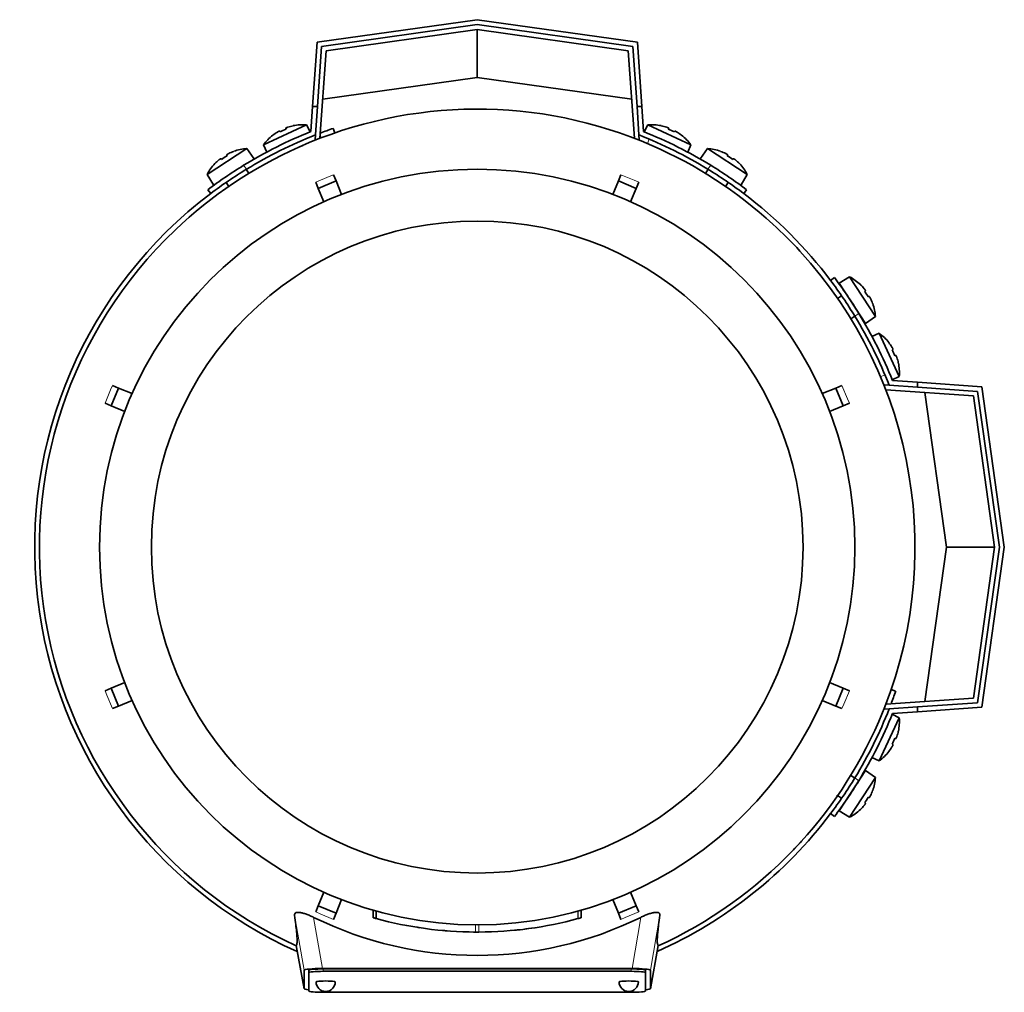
# Model space of a CAD drawing. Header units: millimetres. Extents: x 166 to 773, y -3147 to 2158.
# Tile 1 of 21: x 167 to 372, y -3147 to -2945. Entities that reach past the tile are written whole.
import ezdxf

# ---------------------------------------------------------------- set-up
doc = ezdxf.new("R2010")
doc.units = ezdxf.units.MM
for name, color, linetype in [('LOW_134-15', 7, 'Continuous'), ('M5X8_UNI7687', 7, 'Continuous'), ('VSI134_DIFFUSORE', 7, 'Continuous'), ('VSI134_FILTRO_A', 7, 'Continuous'), ('VSI134_FILTRO_B', 7, 'Continuous'), ('VSI134_TERMINALE', 7, 'Continuous'), ('VSI134_TESTATA', 7, 'Continuous')]:
    doc.layers.add(name, color=color, linetype=linetype)

# ---------------------------------------------------------------- blocks, each defined once
blk = doc.blocks.new('SE2')
at = {"layer": 'LOW_134-15', "color": 7, "linetype": 'Continuous', "lineweight": 35}
for p, q in [((262.01, -2946.88), (230.6, -2951.3)), ((293.42, -2951.3), (262.01, -2946.88)), ((230.6, -2951.3), (229.32, -2969.51)), ((294.69, -2969.51), (293.42, -2951.3)), ((228.3, -2969.81), (228.37, -2968.81)), ((228.52, -2969.82), (228.3, -2969.81)), ((295.71, -2969.81), (295.49, -2969.82)), ((295.64, -2968.81), (295.71, -2969.81)), ((346.64, -3020.73), (347.64, -3020.8)), ((365.15, -3023.03), (346.93, -3021.76)), ((369.56, -3054.44), (365.15, -3023.03)), ((365.15, -3085.85), (369.56, -3054.44)), ((346.93, -3087.12), (365.15, -3085.85)), ((347.64, -3088.08), (346.64, -3088.15))]:
    blk.add_line(p, q, dxfattribs=at)
at = {"layer": 'M5X8_UNI7687', "color": 7, "linetype": 'Continuous', "lineweight": 35}
for p, q in [((217.6, -2970.88), (226.54, -2966.71)), ((222.2, -2967.4), (222.27, -2967.6)), ((223.77, -2966.88), (223.76, -2966.9)), ((227.27, -2968.17), (226.54, -2966.71)), ((297.47, -2966.71), (296.74, -2968.17)), ((297.47, -2966.71), (306.41, -2970.88)), ((300.24, -2966.88), (300.25, -2966.9)), ((301.81, -2967.4), (301.74, -2967.6)), ((219.51, -2968.86), (219.53, -2968.88)), ((220.92, -2968.01), (221.02, -2968.18)), ((303.09, -2968.01), (302.99, -2968.18)), ((304.48, -2968.88), (304.5, -2968.86)), ((214.13, -2971.66), (205.86, -2977.03)), ((215.55, -2973.72), (214.13, -2971.66)), ((217.6, -2970.88), (218.25, -2972.38)), ((305.76, -2972.38), (306.41, -2970.88)), ((309.88, -2971.66), (308.46, -2973.72)), ((318.15, -2977.03), (309.88, -2971.66)), ((208.74, -2973.73), (208.87, -2973.89)), ((209.93, -2972.95), (210.03, -2973.13)), ((211.41, -2972.24), (211.41, -2972.21)), ((312.6, -2972.24), (312.6, -2972.21)), ((314.08, -2972.95), (313.98, -2973.13)), ((315.27, -2973.73), (315.14, -2973.89)), ((207.49, -2974.78), (207.47, -2974.77)), ((214.56, -2976.79), (214.01, -2975.95)), ((310, -2975.95), (309.45, -2976.79)), ((316.54, -2974.77), (316.52, -2974.78)), ((205.86, -2977.03), (207.16, -2979.17)), ((316.85, -2979.17), (318.15, -2977.03)), ((209.82, -2978.67), (210.37, -2979.51)), ((313.65, -2979.51), (314.19, -2978.67)), ((339.41, -2998.29), (337.28, -2999.59)), ((344.78, -3006.56), (339.41, -2998.29)), ((337.28, -2999.59), (342.73, -3007.98)), ((341.66, -2999.92), (341.67, -2999.9)), ((337.77, -3002.26), (336.93, -3002.8)), ((342.72, -3001.18), (342.56, -3001.3)), ((343.49, -3002.37), (343.31, -3002.46)), ((344.21, -3003.84), (344.23, -3003.84)), ((339.66, -3006.99), (340.5, -3006.45)), ((342.73, -3007.98), (344.78, -3006.56)), ((345.57, -3010.03), (344.07, -3010.68)), ((345.57, -3010.03), (349.74, -3018.97)), ((347.58, -3011.94), (347.57, -3011.96)), ((348.44, -3013.35), (348.26, -3013.45)), ((349.04, -3014.64), (348.85, -3014.71)), ((349.57, -3016.2), (349.54, -3016.2)), ((348.27, -3019.7), (349.74, -3018.97)), ((349.74, -3089.91), (345.57, -3098.85)), ((349.74, -3089.91), (348.27, -3089.18)), ((349.57, -3092.68), (349.54, -3092.68)), ((349.04, -3094.24), (348.85, -3094.17)), ((348.44, -3095.53), (348.26, -3095.43)), ((344.07, -3098.2), (345.57, -3098.85)), ((347.58, -3096.94), (347.57, -3096.92)), ((342.73, -3100.9), (337.28, -3109.28)), ((339.41, -3110.59), (344.78, -3102.32)), ((340.5, -3102.43), (339.59, -3101.84)), ((344.78, -3102.32), (342.73, -3100.9)), ((336.89, -3106.05), (337.77, -3106.62)), ((343.49, -3106.51), (343.31, -3106.42)), ((344.21, -3105.04), (344.23, -3105.04)), ((341.66, -3108.96), (341.67, -3108.98)), ((342.72, -3107.7), (342.56, -3107.58)), ((337.28, -3109.28), (339.41, -3110.59))]:
    blk.add_line(p, q, dxfattribs=at)
for centre, radius, start, end in [((225.74, -2976.68), 10, 85.4586, 101.4084), ((298.27, -2976.68), 10, 78.5916, 94.5414), ((225.74, -2976.68), 10, 128.5916, 144.5414), ((298.27, -2976.68), 10, 35.4586, 51.4084), ((214.73, -2981.64), 10, 93.4586, 109.4084), ((309.28, -2981.64), 10, 70.5916, 86.5414), ((214.73, -2981.64), 10, 136.5916, 152.5414), ((214.14, -2975.23), 0.5, 123, 146.6899), ((309.87, -2975.23), 0.5, 33.3101, 57), ((309.28, -2981.64), 10, 27.4586, 43.4084), ((209.11, -2978.5), 0.5, 99.1315, 123), ((314.9, -2978.5), 0.5, 57, 79.9069), ((334.8, -3007.17), 10, 46.5916, 62.5414), ((337.95, -3001.54), 0.5, 9.1315, 33), ((334.8, -3007.17), 10, 3.4586, 19.4084), ((341.22, -3006.58), 0.5, 33, 56.6899), ((339.77, -3018.18), 10, 38.5916, 54.5414), ((339.77, -3018.18), 10, 355.4586, 11.4084), ((339.77, -3090.7), 10, 348.5916, 4.5414), ((339.77, -3090.7), 10, 305.4586, 321.4084), ((341.22, -3102.3), 0.5, 303.3101, 327), ((334.8, -3101.71), 10, 340.5916, 356.5414), ((337.95, -3107.33), 0.5, 327, 349.9069), ((334.8, -3101.71), 10, 297.4586, 313.4084)]:
    blk.add_arc(centre, radius, start, end, dxfattribs=at)
for centre, major_axis, ratio, start_param, end_param in [((224.81, -2974.68), (8.39, 3.91), 0.811251, 1.49595, 1.645642), ((225.74, -2976.67), (9.06, 4.23), 0.996195, 1.335108, 1.449667), ((298.27, -2976.67), (-9.06, 4.23), 0.996195, 4.833518, 4.948078), ((299.2, -2974.68), (8.39, -3.91), 0.811251, 1.49595, 1.645642), ((225.74, -2976.67), (-9.06, -4.23), 0.996195, 4.833518, 4.948078), ((298.27, -2976.67), (9.06, -4.23), 0.996195, 1.335108, 1.449667), ((213.53, -2979.79), (7.77, 5.04), 0.811251, 1.49595, 1.645642), ((214.72, -2981.63), (8.39, 5.45), 0.996195, 1.335108, 1.449667), ((309.29, -2981.63), (-8.39, 5.45), 0.996195, 4.833518, 4.948078), ((310.48, -2979.79), (7.77, -5.04), 0.811251, 1.49595, 1.645642), ((214.72, -2981.63), (-8.39, -5.45), 0.996195, 4.833518, 4.948078), ((309.29, -2981.63), (8.39, -5.45), 0.996195, 1.335108, 1.449667), ((334.81, -3007.16), (-5.45, 8.39), 0.996195, 4.833518, 4.948078), ((336.65, -3005.96), (5.04, -7.77), 0.811251, 1.49595, 1.645642), ((334.81, -3007.16), (5.45, -8.39), 0.996195, 1.335108, 1.449667), ((339.78, -3018.17), (-4.23, 9.06), 0.996195, 4.833518, 4.948078), ((341.77, -3017.25), (3.91, -8.39), 0.811251, 1.49595, 1.645642), ((339.78, -3018.17), (4.23, -9.06), 0.996195, 1.335108, 1.449667), ((341.77, -3091.63), (-3.91, -8.39), 0.811251, 1.49595, 1.645642), ((339.78, -3090.71), (4.23, 9.06), 0.996195, 4.833518, 4.948078), ((339.78, -3090.71), (-4.23, -9.06), 0.996195, 1.335108, 1.449667), ((336.65, -3102.92), (-5.04, -7.77), 0.811251, 1.49595, 1.645642), ((334.81, -3101.72), (5.45, 8.39), 0.996195, 4.833518, 4.948078), ((334.81, -3101.72), (-5.45, -8.39), 0.996195, 1.335108, 1.449667)]:
    blk.add_ellipse(centre, major_axis=major_axis, ratio=ratio, start_param=start_param, end_param=end_param, dxfattribs=at)
for points in [[(222.66, -2967.19), (222.64, -2967.2), (222.61, -2967.21), (222.56, -2967.23), (222.52, -2967.24), (222.48, -2967.26), (222.44, -2967.27), (222.4, -2967.29), (222.36, -2967.3), (222.33, -2967.32), (222.3, -2967.33), (222.27, -2967.35), (222.25, -2967.36), (222.23, -2967.37), (222.22, -2967.38), (222.21, -2967.39), (222.2, -2967.4), (222.2, -2967.4), (222.2, -2967.4)], [(301.81, -2967.4), (301.81, -2967.4), (301.81, -2967.4), (301.8, -2967.39), (301.79, -2967.38), (301.78, -2967.37), (301.76, -2967.36), (301.74, -2967.35), (301.71, -2967.33), (301.68, -2967.32), (301.65, -2967.3), (301.61, -2967.29), (301.57, -2967.27), (301.53, -2967.26), (301.49, -2967.24), (301.45, -2967.23), (301.41, -2967.21), (301.37, -2967.2), (301.36, -2967.19)], [(220.92, -2968.01), (220.92, -2968), (220.91, -2968), (220.9, -2968), (220.89, -2968), (220.87, -2968), (220.85, -2968.01), (220.83, -2968.02), (220.8, -2968.03), (220.77, -2968.04), (220.74, -2968.06), (220.7, -2968.08), (220.67, -2968.1), (220.63, -2968.12), (220.59, -2968.14), (220.55, -2968.16), (220.51, -2968.19), (220.48, -2968.21), (220.47, -2968.22)], [(303.55, -2968.22), (303.53, -2968.21), (303.5, -2968.19), (303.46, -2968.16), (303.42, -2968.14), (303.38, -2968.12), (303.34, -2968.1), (303.31, -2968.08), (303.27, -2968.06), (303.24, -2968.04), (303.21, -2968.03), (303.18, -2968.02), (303.16, -2968.01), (303.14, -2968), (303.12, -2968), (303.11, -2968), (303.1, -2968), (303.1, -2968), (303.09, -2968.01)], [(208.74, -2973.73), (208.74, -2973.72), (208.74, -2973.72), (208.73, -2973.72), (208.72, -2973.73), (208.7, -2973.73), (208.68, -2973.74), (208.66, -2973.75), (208.63, -2973.77), (208.61, -2973.79), (208.57, -2973.81), (208.54, -2973.83), (208.51, -2973.85), (208.47, -2973.88), (208.44, -2973.91), (208.4, -2973.93), (208.37, -2973.96), (208.34, -2973.99), (208.32, -2974)], [(210.35, -2972.68), (210.34, -2972.69), (210.3, -2972.7), (210.26, -2972.73), (210.22, -2972.75), (210.18, -2972.77), (210.15, -2972.79), (210.11, -2972.81), (210.08, -2972.83), (210.04, -2972.85), (210.02, -2972.87), (209.99, -2972.89), (209.97, -2972.9), (209.96, -2972.92), (209.94, -2972.93), (209.94, -2972.94), (209.93, -2972.95), (209.93, -2972.95), (209.93, -2972.95)], [(314.08, -2972.95), (314.08, -2972.95), (314.08, -2972.95), (314.07, -2972.94), (314.07, -2972.93), (314.06, -2972.92), (314.04, -2972.9), (314.02, -2972.89), (314, -2972.87), (313.97, -2972.85), (313.94, -2972.83), (313.9, -2972.81), (313.87, -2972.79), (313.83, -2972.77), (313.79, -2972.75), (313.75, -2972.73), (313.71, -2972.7), (313.68, -2972.69), (313.66, -2972.68)], [(315.69, -2974), (315.67, -2973.99), (315.65, -2973.96), (315.61, -2973.93), (315.57, -2973.91), (315.54, -2973.88), (315.5, -2973.85), (315.47, -2973.83), (315.44, -2973.81), (315.41, -2973.79), (315.38, -2973.77), (315.35, -2973.75), (315.33, -2973.74), (315.31, -2973.73), (315.3, -2973.73), (315.28, -2973.72), (315.27, -2973.72), (315.27, -2973.72), (315.27, -2973.73)], [(342.72, -3001.18), (342.72, -3001.18), (342.72, -3001.17), (342.72, -3001.16), (342.72, -3001.15), (342.71, -3001.13), (342.7, -3001.12), (342.69, -3001.09), (342.68, -3001.07), (342.66, -3001.04), (342.64, -3001.01), (342.62, -3000.98), (342.59, -3000.94), (342.57, -3000.91), (342.54, -3000.87), (342.51, -3000.84), (342.48, -3000.8), (342.46, -3000.77), (342.45, -3000.76)], [(343.76, -3002.79), (343.76, -3002.77), (343.74, -3002.74), (343.72, -3002.7), (343.7, -3002.66), (343.68, -3002.62), (343.66, -3002.58), (343.63, -3002.54), (343.61, -3002.51), (343.59, -3002.48), (343.58, -3002.45), (343.56, -3002.43), (343.54, -3002.41), (343.53, -3002.39), (343.52, -3002.38), (343.51, -3002.37), (343.5, -3002.37), (343.49, -3002.37), (343.49, -3002.37)], [(348.44, -3013.35), (348.44, -3013.35), (348.44, -3013.35), (348.45, -3013.34), (348.44, -3013.32), (348.44, -3013.31), (348.43, -3013.29), (348.43, -3013.27), (348.41, -3013.24), (348.4, -3013.21), (348.38, -3013.17), (348.37, -3013.14), (348.35, -3013.1), (348.33, -3013.06), (348.3, -3013.02), (348.28, -3012.99), (348.26, -3012.94), (348.24, -3012.91), (348.23, -3012.9)], [(349.25, -3015.09), (349.25, -3015.07), (349.23, -3015.04), (349.22, -3014.99), (349.2, -3014.95), (349.19, -3014.91), (349.17, -3014.87), (349.16, -3014.83), (349.14, -3014.8), (349.13, -3014.76), (349.11, -3014.73), (349.1, -3014.7), (349.08, -3014.68), (349.07, -3014.67), (349.06, -3014.65), (349.05, -3014.64), (349.05, -3014.64), (349.04, -3014.64), (349.04, -3014.64)], [(349.04, -3094.24), (349.04, -3094.24), (349.05, -3094.24), (349.05, -3094.24), (349.06, -3094.23), (349.07, -3094.21), (349.08, -3094.2), (349.1, -3094.18), (349.11, -3094.15), (349.13, -3094.12), (349.14, -3094.08), (349.16, -3094.05), (349.17, -3094.01), (349.19, -3093.97), (349.2, -3093.93), (349.22, -3093.88), (349.23, -3093.84), (349.25, -3093.81), (349.25, -3093.79)], [(348.23, -3095.98), (348.24, -3095.96), (348.26, -3095.94), (348.28, -3095.89), (348.3, -3095.85), (348.33, -3095.82), (348.35, -3095.78), (348.37, -3095.74), (348.38, -3095.71), (348.4, -3095.67), (348.41, -3095.64), (348.43, -3095.61), (348.43, -3095.59), (348.44, -3095.57), (348.44, -3095.56), (348.45, -3095.54), (348.44, -3095.53), (348.44, -3095.53), (348.44, -3095.53)], [(343.49, -3106.51), (343.49, -3106.51), (343.5, -3106.51), (343.51, -3106.51), (343.52, -3106.5), (343.53, -3106.49), (343.54, -3106.47), (343.56, -3106.45), (343.58, -3106.43), (343.59, -3106.4), (343.61, -3106.37), (343.63, -3106.34), (343.66, -3106.3), (343.68, -3106.26), (343.7, -3106.22), (343.72, -3106.18), (343.74, -3106.14), (343.76, -3106.11), (343.76, -3106.09)], [(342.45, -3108.12), (342.46, -3108.11), (342.48, -3108.08), (342.51, -3108.04), (342.54, -3108.01), (342.57, -3107.97), (342.59, -3107.94), (342.62, -3107.9), (342.64, -3107.87), (342.66, -3107.84), (342.68, -3107.81), (342.69, -3107.79), (342.7, -3107.76), (342.71, -3107.74), (342.72, -3107.73), (342.72, -3107.72), (342.72, -3107.71), (342.72, -3107.7), (342.72, -3107.7)]]:
    blk.add_open_spline(points, degree=3, dxfattribs=at)
at = {"layer": 'VSI134_DIFFUSORE', "color": 7, "linetype": 'Continuous', "lineweight": 35}
for start, end in [(335.6429, 336.5044), (316.2831, 317.7924)]:
    blk.add_arc((262.01, -3054.44), 91, start, end, dxfattribs=at)
at = {"layer": 'VSI134_FILTRO_A', "color": 7, "linetype": 'Continuous', "lineweight": 35}
for p, q in [((232.38, -2968.4), (232.05, -2967.45)), ((348.99, -3084.39), (348.05, -3084.07))]:
    blk.add_line(p, q, dxfattribs=at)
at = {"layer": 'VSI134_FILTRO_A', "color": 4, "linetype": 'Continuous', "lineweight": 9}
for p, q in [((229.56, -2969.42), (229.37, -2968.87)), ((347.58, -3087.08), (347.02, -3086.89))]:
    blk.add_line(p, q, dxfattribs=at)
at = {"layer": 'VSI134_FILTRO_A', "color": 7, "linetype": 'Continuous', "lineweight": 35}
for start, end in [(109, 110.7573), (127.0241, 246.0068), (339.2424, 341), (293.9932, 322.9759)]:
    blk.add_arc((262.01, -3054.44), 92, start, end, dxfattribs=at)
at = {"layer": 'VSI134_FILTRO_B', "color": 7, "linetype": 'Continuous', "lineweight": 35}
blk.add_line((294.68, -2969.33), (294.62, -2969.48), dxfattribs=at)
at = {"layer": 'VSI134_FILTRO_B', "color": 4, "linetype": 'Continuous', "lineweight": 9}
for p, q in [((297.76, -2969.67), (297.4, -2970.61)), ((345.84, -3019.05), (346.77, -3018.69))]:
    blk.add_line(p, q, dxfattribs=at)
at = {"layer": 'VSI134_FILTRO_B', "color": 7, "linetype": 'Continuous', "lineweight": 35}
blk.add_arc((262.01, -3054.44), 92, 37.0241, 52.9759, dxfattribs=at)
at = {"layer": 'VSI134_TERMINALE', "color": 7, "linetype": 'Continuous', "lineweight": 35}
for p, q in [((228.71, -2949.54), (262.01, -2944.86)), ((262.01, -2944.86), (295.3, -2949.54)), ((262.01, -2945.87), (229.65, -2950.42)), ((294.36, -2950.42), (262.01, -2945.87)), ((262.01, -2956.88), (262.01, -2946.88)), ((227.78, -2962.88), (228.71, -2949.54)), ((229.65, -2950.42), (228.78, -2962.88)), ((295.23, -2962.88), (294.36, -2950.42)), ((295.3, -2949.54), (296.23, -2962.88)), ((262.01, -2956.88), (229.89, -2961.4)), ((294.12, -2961.4), (262.01, -2956.88)), ((227.41, -2968.11), (227.78, -2962.88)), ((227.78, -2962.88), (228.78, -2962.88)), ((228.37, -2968.81), (228.78, -2962.88)), ((295.64, -2968.81), (295.23, -2962.88)), ((295.23, -2962.88), (296.23, -2962.88)), ((296.6, -2968.11), (296.23, -2962.88)), ((206.01, -2980.19), (206.61, -2980.99)), ((317.4, -2980.99), (318.01, -2980.19)), ((336.26, -2998.44), (335.46, -2999.04)), ((347.64, -3020.8), (353.56, -3021.22)), ((348.33, -3019.85), (353.56, -3020.21)), ((353.56, -3020.21), (366.9, -3021.15)), ((353.56, -3020.21), (353.56, -3021.22)), ((366.02, -3022.09), (353.56, -3021.22)), ((359.56, -3054.44), (355.05, -3022.32)), ((370.57, -3054.44), (366.02, -3022.09)), ((366.9, -3021.15), (371.58, -3054.44)), ((355.05, -3086.56), (359.56, -3054.44)), ((359.56, -3054.44), (369.56, -3054.44)), ((366.02, -3086.79), (370.57, -3054.44)), ((371.58, -3054.44), (366.9, -3087.73)), ((347.64, -3088.08), (353.56, -3087.66)), ((353.56, -3087.66), (366.02, -3086.79)), ((353.56, -3087.66), (353.56, -3088.66)), ((366.9, -3087.73), (353.56, -3088.66)), ((348.33, -3089.03), (353.56, -3088.66)), ((335.46, -3109.84), (336.26, -3110.44))]:
    blk.add_line(p, q, dxfattribs=at)
at = {"layer": 'VSI134_TERMINALE', "color": 4, "linetype": 'Continuous', "lineweight": 9}
for p, q in [((213.45, -2975.12), (214.06, -2975.92)), ((309.95, -2975.92), (310.56, -2975.12)), ((341.33, -3005.89), (340.52, -3006.49)), ((340.52, -3102.39), (341.33, -3102.99))]:
    blk.add_line(p, q, dxfattribs=at)
at = {"layer": 'VSI134_TERMINALE', "color": 7, "linetype": 'Continuous', "lineweight": 35}
for radius, start, end in [(93, 111.8355, 121.4706), (92, 111.4458, 121.4101), (92, 58.5899, 68.5542), (93, 58.5294, 68.1645), (93, 121.4706, 127.0241), (92, 121.4101, 127.0241), (92, 52.9759, 58.5899), (93, 52.9759, 58.5294), (93, 31.4706, 37.0241), (92, 31.4101, 37.0241), (92, 21.4458, 31.4101), (93, 21.8355, 31.4706), (92, 328.5899, 338.5542), (93, 328.5294, 338.1645), (92, 322.9759, 328.5899), (93, 322.9759, 328.5294)]:
    blk.add_arc((262.01, -3054.44), radius, start, end, dxfattribs=at)
at = {"layer": 'VSI134_TESTATA', "color": 7, "linetype": 'Continuous', "lineweight": 35}
for p, q in [((225.73, -2970.98), (224.91, -2971.34)), ((232.13, -2977.08), (232.66, -2978.38)), ((291.35, -2978.38), (291.88, -2977.08)), ((228.97, -2979.91), (228.43, -2978.61)), ((228.97, -2979.91), (232.66, -2978.38)), ((230.13, -2982.7), (228.97, -2979.91)), ((232.66, -2978.38), (233.82, -2981.17)), ((290.19, -2981.17), (291.35, -2978.38)), ((291.35, -2978.38), (295.04, -2979.91)), ((295.04, -2979.91), (293.88, -2982.7)), ((295.58, -2978.61), (295.04, -2979.91)), ((186.17, -3020.86), (187.47, -3021.4)), ((336.54, -3021.4), (337.84, -3020.86)), ((185.94, -3025.1), (187.47, -3021.4)), ((187.47, -3021.4), (190.27, -3022.56)), ((333.74, -3022.56), (336.54, -3021.4)), ((336.54, -3021.4), (338.07, -3025.1)), ((185.94, -3025.1), (184.64, -3024.56)), ((188.74, -3026.26), (185.94, -3025.1)), ((338.07, -3025.1), (335.27, -3026.26)), ((339.37, -3024.56), (338.07, -3025.1)), ((184.64, -3084.32), (185.94, -3083.78)), ((185.94, -3083.78), (188.74, -3082.62)), ((187.47, -3087.48), (185.94, -3083.78)), ((335.27, -3082.62), (338.07, -3083.78)), ((338.07, -3083.78), (336.54, -3087.48)), ((338.07, -3083.78), (339.37, -3084.32)), ((190.27, -3086.32), (187.47, -3087.48)), ((336.54, -3087.48), (333.74, -3086.32)), ((187.47, -3087.48), (186.17, -3088.01)), ((337.84, -3088.01), (336.54, -3087.48)), ((339.72, -3101.79), (339.6, -3101.82)), ((336.87, -3106.17), (336.84, -3106.02)), ((228.97, -3128.97), (230.13, -3126.18)), ((293.88, -3126.18), (295.04, -3128.97)), ((228.43, -3130.27), (228.97, -3128.97)), ((232.66, -3130.5), (228.97, -3128.97)), ((233.82, -3127.71), (232.66, -3130.5)), ((291.35, -3130.5), (290.19, -3127.71)), ((295.04, -3128.97), (291.35, -3130.5)), ((295.04, -3128.97), (295.58, -3130.27)), ((232.66, -3130.5), (232.13, -3131.8)), ((240.35, -3129.89), (240.35, -3131.45)), ((240.39, -3129.91), (240.39, -3131.47)), ((241.02, -3130.08), (241.02, -3131.64)), ((283.64, -3131.46), (283.64, -3129.9)), ((283.65, -3131.46), (283.65, -3129.9)), ((291.88, -3131.8), (291.35, -3130.5)), ((249.99, -3133.53), (250, -3133.53)), ((282.96, -3131.65), (283.01, -3131.63)), ((256.07, -3134.22), (256.07, -3134.22)), ((268, -3134.22), (268, -3134.21)), ((224.36, -3137.21), (226.01, -3146.21)), ((298, -3146.21), (299.65, -3137.22)), ((226.01, -3146.2), (226.01, -3142.36)), ((227.01, -3142.86), (227.01, -3142.36)), ((227.01, -3142.86), (227.01, -3146.7)), ((229.83, -3142.02), (294.19, -3142.02)), ((294.01, -3142.1), (230.01, -3142.1)), ((294.01, -3142.6), (230.01, -3142.6)), ((297.01, -3142.86), (297.01, -3142.36)), ((297.01, -3146.7), (297.01, -3142.86)), ((298.01, -3142.36), (298.01, -3146.2)), ((230.01, -3146.96), (294.01, -3146.96))]:
    blk.add_line(p, q, dxfattribs=at)
at = {"layer": 'VSI134_TESTATA', "color": 4, "linetype": 'Continuous', "lineweight": 9}
for p, q in [((231.21, -2977.46), (228.43, -2978.61)), ((231.21, -2977.46), (232.13, -2977.08)), ((294.67, -2978.23), (291.88, -2977.08)), ((294.67, -2978.23), (295.58, -2978.61)), ((185.8, -3021.78), (186.17, -3020.86)), ((338.99, -3023.65), (337.84, -3020.86)), ((185.8, -3021.78), (184.64, -3024.56)), ((338.99, -3023.65), (339.37, -3024.56)), ((185.02, -3085.23), (184.64, -3084.32)), ((338.21, -3087.1), (339.37, -3084.32)), ((185.02, -3085.23), (186.17, -3088.01)), ((338.21, -3087.1), (337.84, -3088.01)), ((226.01, -3142.36), (224.04, -3130.92)), ((229.83, -3142.02), (228, -3131.39)), ((229.34, -3130.65), (228.43, -3130.27)), ((229.34, -3130.65), (232.13, -3131.8)), ((240.4, -3131.47), (240.4, -3129.91)), ((282.96, -3131.65), (282.96, -3130.09)), ((283.01, -3131.63), (283.01, -3130.08)), ((283.64, -3131.46), (283.64, -3129.9)), ((292.8, -3131.42), (291.88, -3131.8)), ((292.8, -3131.42), (295.58, -3130.27)), ((296.01, -3131.39), (294.19, -3142.02)), ((299.97, -3130.92), (298.01, -3142.36)), ((261.65, -3134.44), (261.65, -3132.94)), ((262.36, -3134.44), (262.36, -3132.94)), ((224.36, -3137.21), (226.01, -3146.2)), ((298.01, -3146.2), (299.65, -3137.21)), ((230.01, -3142.6), (230.01, -3142.1)), ((294.01, -3142.6), (294.01, -3142.1))]:
    blk.add_line(p, q, dxfattribs=at)
at = {"layer": 'VSI134_TESTATA', "color": 7, "linetype": 'Continuous', "lineweight": 35}
for radius in [78.5, 67.74]:
    blk.add_circle((262.01, -3054.44), radius, dxfattribs=at)
for centre, radius, start, end in [((262.01, -3054.44), 91, 66.5051, 114.0561), ((262.01, -3054.44), 91, 114.0561, 133.594), ((262.01, -3054.44), 91, 47.4949, 66.5051), ((262.01, -3054.44), 91, 42.5051, 47.4949), ((262.01, -3054.44), 91, 133.594, 245.5753), ((262.01, -3054.44), 91, 336.505, 42.5051), ((262.01, -3054.44), 91, 316.4064, 336.505), ((262.01, -3054.44), 91, 294.4247, 316.2831), ((262.01, -3062.27), 77.03, 243.8059, 296.1941), ((262.01, -3054.44), 80, 254.3278, 254.3303), ((260.9, -3058.46), 75.83, 254.3174, 254.8013), ((264.13, -3062.13), 72.02, 285.1964, 285.7129), ((262, -3054.45), 79.99, 254.7875, 269.7463), ((262.01, -3054.44), 80, 261.0009, 261.3628), ((262.01, -3054.44), 80, 270.2544, 285.1819), ((262.02, -3054.53), 79.91, 275.1156, 278.5117), ((262.01, -3054.44), 80, 285.1934, 285.3228), ((262.01, -3054.44), 80, 264.8308, 265.4118), ((262.02, -3052.62), 81.82, 269.4577, 269.6802), ((262.01, -3054.44), 80, 269.745, 270.2544), ((230.51, -3144.78), 2, 180, 270), ((230.51, -3144.78), 2, 270, 0), ((293.51, -3144.78), 2, 180, 270), ((293.51, -3144.78), 2, 270, 0)]:
    blk.add_arc(centre, radius, start, end, dxfattribs=at)
for centre, major_axis, ratio, start_param, end_param in [((230.07, -3142.39), (4.06, -0.02), 0.091176, 1.630723, 3.142092), ((230.01, -3142.36), (3, 0), 0.087156, 1.570796, 3.141593), ((230.01, -3142.86), (3, 0), 0.087156, 1.570796, 3.141593), ((294.01, -3142.36), (3, 0), 0.087156, 0, 1.570796), ((294.01, -3142.86), (3, 0), 0.087156, 0, 1.570796), ((293.94, -3142.39), (-4.06, -0.02), 0.091176, 3.141094, 4.652463), ((230.51, -3144.78), (2, 0), 0.087156, 0, 3.141593), ((293.51, -3144.78), (2, 0), 0.087156, 0, 3.141593), ((230.07, -3146.18), (4.06, 0.02), 0.091176, 3.141095, 3.858067), ((230.01, -3146.7), (-3, 0), 0.087156, 0, 1.570796), ((294.01, -3146.7), (-3, 0), 0.087156, 1.570796, 3.141593), ((293.94, -3146.18), (-4.06, 0.02), 0.091176, 2.425118, 3.142091)]:
    blk.add_ellipse(centre, major_axis=major_axis, ratio=ratio, start_param=start_param, end_param=end_param, dxfattribs=at)
for points, knots in [([(224.04, -3130.92), (224.03, -3130.83), (224.04, -3130.74), (224.1, -3130.59), (224.16, -3130.52), (224.33, -3130.42), (224.45, -3130.38), (224.74, -3130.35), (224.91, -3130.35), (225.21, -3130.39), (225.31, -3130.4), (225.53, -3130.45), (225.65, -3130.47), (225.88, -3130.54), (226.01, -3130.57), (226.25, -3130.65), (226.38, -3130.69), (226.75, -3130.83), (227, -3130.93), (227.51, -3131.15), (227.76, -3131.27), (228, -3131.39)], [0, 0, 0, 0, 0.125, 0.125, 0.25, 0.25, 0.375, 0.375, 0.5, 0.5, 0.5625, 0.5625, 0.625, 0.625, 0.6875, 0.6875, 0.75, 0.75, 0.875, 0.875, 1, 1, 1, 1]), ([(224.36, -3137.21), (224.39, -3137.19), (224.42, -3137.17), (224.47, -3137.09), (224.5, -3137.04), (224.54, -3136.88), (224.55, -3136.77), (224.57, -3136.5), (224.57, -3136.34), (224.56, -3135.72), (224.53, -3135.16), (224.37, -3133.5), (224.24, -3132.43), (224.04, -3130.92)], [0, 0, 0, 0, 0.125, 0.125, 0.25, 0.25, 0.375, 0.375, 0.5, 0.5, 0.75, 0.75, 1, 1, 1, 1]), ([(296.01, -3131.39), (296.25, -3131.27), (296.5, -3131.15), (297, -3130.93), (297.26, -3130.83), (297.76, -3130.65), (298, -3130.57), (298.48, -3130.44), (298.7, -3130.4), (298.99, -3130.36), (299.09, -3130.36), (299.26, -3130.35), (299.34, -3130.35), (299.56, -3130.38), (299.68, -3130.41), (299.85, -3130.52), (299.91, -3130.58), (299.97, -3130.74), (299.98, -3130.83), (299.97, -3130.92)], [0, 0, 0, 0, 0.125, 0.125, 0.25, 0.25, 0.375, 0.375, 0.5, 0.5, 0.5625, 0.5625, 0.625, 0.625, 0.75, 0.75, 0.875, 0.875, 1, 1, 1, 1]), ([(299.97, -3130.92), (299.77, -3132.42), (299.64, -3133.5), (299.52, -3134.74), (299.49, -3135.09), (299.45, -3135.69), (299.44, -3135.93), (299.44, -3136.34), (299.44, -3136.51), (299.46, -3136.77), (299.48, -3136.88), (299.51, -3137.04), (299.54, -3137.09), (299.59, -3137.17), (299.62, -3137.19), (299.65, -3137.21)], [0, 0, 0, 0, 0.25, 0.25, 0.375, 0.375, 0.5, 0.5, 0.625, 0.625, 0.75, 0.75, 0.875, 0.875, 1, 1, 1, 1])]:
    blk.add_open_spline(points, degree=3, knots=knots, dxfattribs=at)
blk.add_open_spline([(255.79, -3134.2), (255.67, -3134.19), (255.61, -3134.18), (255.61, -3134.18)], degree=3, dxfattribs=at)

msp = doc.modelspace()

# ---------------------------------------------------------------- block references
msp.add_blockref('SE2', (0, 0))

doc.saveas('drawing.dxf')
